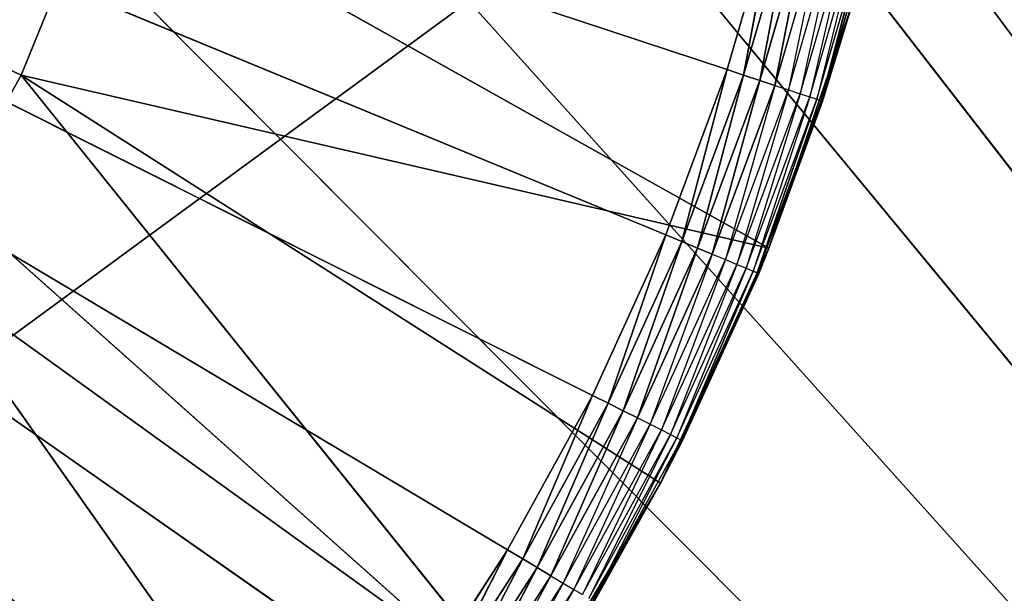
# Model space of a CAD drawing. Extents: x 0 to 6, y 0.1 to 15.2.
# Tile 202 of 256: x 5.345 to 5.541, y 0.821 to 0.935. Entities that reach past the tile are written whole.
import ezdxf

# ---------------------------------------------------------------- set-up
doc = ezdxf.new("R2010")
doc.units = 0
doc.header["$LTSCALE"] = 2.54
doc.layers.get('0').update_dxf_attribs({"color": 13, "linetype": 'CONTINUOUS'})

# ---------------------------------------------------------------- blocks, each defined once
blk = doc.blocks.new('UCHWYT_NA__CI_GACZK__GIUMI')
at = {"color": 0}
for p, q in [((4.53, 0.2755, 4.016), (6.03, 1.3755, 4.016)), ((4.53, 0.2755, 4.016), (6.03, 1.3755, 4.016)), ((5.3495, 1.19179, 1.516), (6.03, 0.2755, 1.516)), ((5.3495, 1.19179, 1.516), (6.03, 0.2755, 1.516)), ((5.3495, 1.19179, 1.616), (6.03, 0.2755, 1.616)), ((5.3495, 1.19179, 1.616), (6.03, 0.2755, 1.616)), ((5.36483, 1.13454, 1.516), (6.03, 0.2755, 1.516)), ((5.36483, 1.13454, 1.516), (6.03, 0.2755, 1.516)), ((6.03, 0.2755, 1.616), (5.36483, 1.13454, 1.616)), ((6.03, 0.2755, 1.616), (5.36483, 1.13454, 1.616)), ((5.03, 1.0755, 1.316), (5.42321, 0.80021, 1.316)), ((5.4591, 0.86039, 1.316), (5.03, 1.0755, 1.316)), ((5.03, 1.0755, 1.316), (5.47366, 0.89229, 1.316)), ((5.4591, 0.86039, 1.316), (5.03, 1.0755, 1.316)), ((5.44225, 0.82964, 1.316), (5.03, 1.0755, 1.316)), ((5.44225, 0.82964, 1.316), (5.03, 1.0755, 1.316)), ((5.03, 1.0755, 1.316), (5.42321, 0.80021, 1.316)), ((5.48585, 0.92516, 1.316), (5.03, 1.0755, 1.316)), ((5.48585, 0.92516, 1.316), (5.03, 1.0755, 1.316)), ((5.03, 1.0755, 1.316), (5.47366, 0.89229, 1.316)), ((5.34554, 0.92405, 1.716), (5.03, 1.0755, 1.716)), ((5.34554, 0.92405, 1.716), (5.03, 1.0755, 1.716)), ((5.37, 1.0755, 1.516), (6.03, 0.2755, 1.516)), ((5.37, 1.0755, 1.516), (6.03, 0.2755, 1.516)), ((5.37, 1.0755, 1.616), (6.03, 0.2755, 1.616)), ((5.37, 1.0755, 1.616), (6.03, 0.2755, 1.616)), ((5.36483, 1.01646, 1.516), (6.03, 0.2755, 1.516)), ((5.36483, 1.01646, 1.516), (6.03, 0.2755, 1.516)), ((5.36483, 1.01646, 1.616), (6.03, 0.2755, 1.616)), ((5.36483, 1.01646, 1.616), (6.03, 0.2755, 1.616)), ((5.36176, 0.96398, 1.516), (5.34554, 0.92405, 1.516)), ((5.36176, 0.96398, 1.716), (5.34554, 0.92405, 1.716)), ((5.34554, 0.92405, 1.716), (5.36176, 0.96398, 1.516)), ((5.34554, 0.92405, 1.716), (5.36176, 0.96398, 1.516)), ((5.36176, 0.96398, 1.516), (5.34554, 0.92405, 1.516)), ((5.36176, 0.96398, 1.716), (5.34554, 0.92405, 1.716)), ((5.49417, 0.88965, 1.516), (5.36176, 0.96398, 1.516)), ((5.49417, 0.88965, 1.516), (5.36176, 0.96398, 1.516)), ((5.3495, 0.95921, 1.516), (6.03, 0.2755, 1.516)), ((5.3495, 0.95921, 1.516), (6.03, 0.2755, 1.516)), ((6.03, 0.2755, 1.616), (5.3495, 0.95921, 1.616)), ((6.03, 0.2755, 1.616), (5.3495, 0.95921, 1.616)), ((5.49561, 0.95884, 1.316), (5.48585, 0.92516, 1.316)), ((5.49561, 0.95884, 1.316), (5.48585, 0.92516, 1.316)), ((5.49561, 0.95884, 1.316), (5.48915, 0.92407, 1.3163)), ((5.49561, 0.95884, 1.316), (5.48915, 0.92407, 1.3163)), ((5.48915, 0.92407, 1.3163), (5.49898, 0.95799, 1.3163)), ((5.48915, 0.92407, 1.3163), (5.49898, 0.95799, 1.3163)), ((5.49898, 0.95799, 1.3163), (5.49235, 0.92302, 1.31721)), ((5.49898, 0.95799, 1.3163), (5.49235, 0.92302, 1.31721)), ((5.49235, 0.92302, 1.31721), (5.50224, 0.95717, 1.31721)), ((5.49235, 0.92302, 1.31721), (5.50224, 0.95717, 1.31721)), ((5.50224, 0.95717, 1.31721), (5.49535, 0.92203, 1.31868)), ((5.50224, 0.95717, 1.31721), (5.49535, 0.92203, 1.31868)), ((5.49535, 0.92203, 1.31868), (5.50531, 0.95641, 1.31868)), ((5.50531, 0.95641, 1.31868), (5.49806, 0.92113, 1.32068)), ((5.49806, 0.92113, 1.32068), (5.50808, 0.95571, 1.32068)), ((5.50808, 0.95571, 1.32068), (5.5004, 0.92036, 1.32314)), ((5.5004, 0.92036, 1.32314), (5.51047, 0.95511, 1.32314)), ((5.51047, 0.95511, 1.32314), (5.5023, 0.91974, 1.326)), ((5.5023, 0.91974, 1.326), (5.51241, 0.95463, 1.326)), ((5.51241, 0.95463, 1.326), (5.5037, 0.91927, 1.32916)), ((5.5037, 0.91927, 1.32916), (5.51384, 0.95427, 1.32916)), ((5.51384, 0.95427, 1.32916), (5.50455, 0.91899, 1.33253)), ((5.51384, 0.95427, 1.32916), (5.50455, 0.91899, 1.33253)), ((5.50455, 0.91899, 1.33253), (5.51471, 0.95405, 1.33253)), ((5.50455, 0.91899, 1.33253), (5.51471, 0.95405, 1.33253)), ((5.51082, 0.93836, 1.516), (5.49417, 0.88965, 1.516)), ((5.51082, 0.93836, 1.516), (5.49417, 0.88965, 1.516)), ((5.51082, 0.93836, 1.336), (5.50455, 0.91899, 1.33253)), ((5.50484, 0.9189, 1.336), (5.51082, 0.93836, 1.516)), ((5.50484, 0.9189, 1.336), (5.51082, 0.93836, 1.516)), ((5.50484, 0.9189, 1.336), (5.51082, 0.93836, 1.336)), ((5.34554, 0.92405, 1.516), (5.32453, 0.88642, 1.516)), ((5.34554, 0.92405, 1.716), (5.32453, 0.88642, 1.716)), ((5.32453, 0.88642, 1.716), (5.34554, 0.92405, 1.516)), ((5.32453, 0.88642, 1.716), (5.34554, 0.92405, 1.516)), ((5.34554, 0.92405, 1.516), (5.32453, 0.88642, 1.516)), ((5.34554, 0.92405, 1.716), (5.32453, 0.88642, 1.716)), ((5.44634, 0.79863, 1.516), (5.34554, 0.92405, 1.516)), ((5.4726, 0.8429, 1.516), (5.34554, 0.92405, 1.516)), ((5.44634, 0.79863, 1.516), (5.34554, 0.92405, 1.516)), ((5.4726, 0.8429, 1.516), (5.34554, 0.92405, 1.516)), ((5.49417, 0.88965, 1.516), (5.34554, 0.92405, 1.516)), ((5.49417, 0.88965, 1.516), (5.34554, 0.92405, 1.516)), ((5.34554, 0.92405, 1.716), (5.34554, 0.92405, 1.516)), ((5.34554, 0.92405, 1.716), (5.34554, 0.92405, 1.516)), ((5.48585, 0.92516, 1.316), (5.47366, 0.89229, 1.316)), ((5.48585, 0.92516, 1.316), (5.47366, 0.89229, 1.316)), ((5.48585, 0.92516, 1.316), (5.47687, 0.89096, 1.3163)), ((5.48585, 0.92516, 1.316), (5.47687, 0.89096, 1.3163)), ((5.47687, 0.89096, 1.3163), (5.48915, 0.92407, 1.3163)), ((5.47687, 0.89096, 1.3163), (5.48915, 0.92407, 1.3163)), ((5.48915, 0.92407, 1.3163), (5.47998, 0.88968, 1.31721)), ((5.48915, 0.92407, 1.3163), (5.47998, 0.88968, 1.31721)), ((5.48585, 0.92516, 1.316), (5.48915, 0.92407, 1.3163)), ((5.48585, 0.92516, 1.316), (5.48915, 0.92407, 1.3163)), ((5.48915, 0.92407, 1.3163), (5.49235, 0.92302, 1.31721)), ((5.48915, 0.92407, 1.3163), (5.49235, 0.92302, 1.31721)), ((5.47998, 0.88968, 1.31721), (5.49235, 0.92302, 1.31721)), ((5.47998, 0.88968, 1.31721), (5.49235, 0.92302, 1.31721)), ((5.49235, 0.92302, 1.31721), (5.4829, 0.88847, 1.31868)), ((5.49235, 0.92302, 1.31721), (5.4829, 0.88847, 1.31868)), ((5.4829, 0.88847, 1.31868), (5.49535, 0.92203, 1.31868)), ((5.49535, 0.92203, 1.31868), (5.48554, 0.88738, 1.32068)), ((5.49235, 0.92302, 1.31721), (5.49535, 0.92203, 1.31868)), ((5.49235, 0.92302, 1.31721), (5.49535, 0.92203, 1.31868)), ((5.49535, 0.92203, 1.31868), (5.49806, 0.92113, 1.32068)), ((5.48554, 0.88738, 1.32068), (5.49806, 0.92113, 1.32068)), ((5.49806, 0.92113, 1.32068), (5.48782, 0.88644, 1.32314)), ((5.48782, 0.88644, 1.32314), (5.5004, 0.92036, 1.32314)), ((5.5004, 0.92036, 1.32314), (5.48967, 0.88568, 1.326)), ((5.49806, 0.92113, 1.32068), (5.5004, 0.92036, 1.32314)), ((5.5004, 0.92036, 1.32314), (5.5023, 0.91974, 1.326)), ((5.48967, 0.88568, 1.326), (5.5023, 0.91974, 1.326)), ((5.5023, 0.91974, 1.326), (5.49103, 0.88511, 1.32916)), ((5.49103, 0.88511, 1.32916), (5.5037, 0.91927, 1.32916)), ((5.5037, 0.91927, 1.32916), (5.49186, 0.88477, 1.33253)), ((5.5037, 0.91927, 1.32916), (5.49186, 0.88477, 1.33253)), ((5.49186, 0.88477, 1.33253), (5.50455, 0.91899, 1.33253)), ((5.49186, 0.88477, 1.33253), (5.50455, 0.91899, 1.33253)), ((5.50484, 0.9189, 1.336), (5.49186, 0.88477, 1.33253)), ((5.49417, 0.88965, 1.336), (5.50484, 0.9189, 1.336)), ((5.50484, 0.9189, 1.336), (5.49417, 0.88965, 1.516)), ((5.50484, 0.9189, 1.336), (5.49417, 0.88965, 1.516)), ((5.5023, 0.91974, 1.326), (5.5037, 0.91927, 1.32916)), ((5.5037, 0.91927, 1.32916), (5.50455, 0.91899, 1.33253)), ((5.5037, 0.91927, 1.32916), (5.50455, 0.91899, 1.33253)), ((5.50484, 0.9189, 1.336), (5.50455, 0.91899, 1.33253)), ((5.32445, 0.9055, 1.516), (6.03, 0.2755, 1.516)), ((5.32445, 0.9055, 1.516), (6.03, 0.2755, 1.516)), ((5.32445, 0.9055, 1.616), (6.03, 0.2755, 1.616)), ((5.32445, 0.9055, 1.616), (6.03, 0.2755, 1.616)), ((5.47366, 0.89229, 1.316), (5.4591, 0.86039, 1.316)), ((5.47366, 0.89229, 1.316), (5.4591, 0.86039, 1.316)), ((5.47366, 0.89229, 1.316), (5.46221, 0.85883, 1.3163)), ((5.47366, 0.89229, 1.316), (5.46221, 0.85883, 1.3163)), ((5.46221, 0.85883, 1.3163), (5.47687, 0.89096, 1.3163)), ((5.46221, 0.85883, 1.3163), (5.47687, 0.89096, 1.3163)), ((5.47687, 0.89096, 1.3163), (5.46522, 0.85733, 1.31721)), ((5.47687, 0.89096, 1.3163), (5.46522, 0.85733, 1.31721)), ((5.47366, 0.89229, 1.316), (5.47687, 0.89096, 1.3163)), ((5.47366, 0.89229, 1.316), (5.47687, 0.89096, 1.3163)), ((5.47687, 0.89096, 1.3163), (5.47998, 0.88968, 1.31721)), ((5.47687, 0.89096, 1.3163), (5.47998, 0.88968, 1.31721)), ((5.46522, 0.85733, 1.31721), (5.47998, 0.88968, 1.31721)), ((5.46522, 0.85733, 1.31721), (5.47998, 0.88968, 1.31721)), ((5.47998, 0.88968, 1.31721), (5.46804, 0.85591, 1.31868)), ((5.47998, 0.88968, 1.31721), (5.46804, 0.85591, 1.31868)), ((5.49417, 0.88965, 1.516), (5.4726, 0.8429, 1.516)), ((5.49417, 0.88965, 1.516), (5.4726, 0.8429, 1.516)), ((5.47998, 0.88968, 1.31721), (5.4829, 0.88847, 1.31868)), ((5.47998, 0.88968, 1.31721), (5.4829, 0.88847, 1.31868)), ((5.49417, 0.88965, 1.336), (5.49186, 0.88477, 1.33253)), ((5.49214, 0.88465, 1.336), (5.49417, 0.88965, 1.516)), ((5.49214, 0.88465, 1.336), (5.49417, 0.88965, 1.336)), ((5.49214, 0.88465, 1.336), (5.49417, 0.88965, 1.516)), ((5.49417, 0.88965, 1.336), (5.49417, 0.88965, 1.516)), ((5.49417, 0.88965, 1.336), (5.49417, 0.88965, 1.516)), ((5.46804, 0.85591, 1.31868), (5.4829, 0.88847, 1.31868)), ((5.4829, 0.88847, 1.31868), (5.47059, 0.85463, 1.32068)), ((5.47059, 0.85463, 1.32068), (5.48554, 0.88738, 1.32068)), ((5.48554, 0.88738, 1.32068), (5.4728, 0.85353, 1.32314)), ((5.4829, 0.88847, 1.31868), (5.48554, 0.88738, 1.32068)), ((5.48554, 0.88738, 1.32068), (5.48782, 0.88644, 1.32314)), ((5.41567, 0.75729, 1.516), (5.32453, 0.88642, 1.516)), ((5.41567, 0.75729, 1.516), (5.32453, 0.88642, 1.516)), ((5.44634, 0.79863, 1.516), (5.32453, 0.88642, 1.516)), ((5.44634, 0.79863, 1.516), (5.32453, 0.88642, 1.516)), ((5.49214, 0.88465, 1.336), (5.4726, 0.8429, 1.516)), ((5.49214, 0.88465, 1.336), (5.4726, 0.8429, 1.516)), ((5.4728, 0.85353, 1.32314), (5.48782, 0.88644, 1.32314)), ((5.48782, 0.88644, 1.32314), (5.47459, 0.85263, 1.326)), ((5.47459, 0.85263, 1.326), (5.48967, 0.88568, 1.326)), ((5.48967, 0.88568, 1.326), (5.4759, 0.85197, 1.32916)), ((5.4759, 0.85197, 1.32916), (5.49103, 0.88511, 1.32916)), ((5.49103, 0.88511, 1.32916), (5.47671, 0.85156, 1.33253)), ((5.47671, 0.85156, 1.33253), (5.49186, 0.88477, 1.33253)), ((5.47671, 0.85156, 1.33253), (5.49186, 0.88477, 1.33253)), ((5.47698, 0.85143, 1.336), (5.49186, 0.88477, 1.33253)), ((5.47698, 0.85143, 1.336), (5.49186, 0.88477, 1.33253)), ((5.47698, 0.85143, 1.336), (5.49214, 0.88465, 1.336)), ((5.47698, 0.85143, 1.336), (5.49214, 0.88465, 1.336)), ((5.48782, 0.88644, 1.32314), (5.48967, 0.88568, 1.326)), ((5.48967, 0.88568, 1.326), (5.49103, 0.88511, 1.32916)), ((5.49103, 0.88511, 1.32916), (5.49186, 0.88477, 1.33253)), ((5.49103, 0.88511, 1.32916), (5.49186, 0.88477, 1.33253)), ((5.49214, 0.88465, 1.336), (5.49186, 0.88477, 1.33253)), ((5.4591, 0.86039, 1.316), (5.44225, 0.82964, 1.316)), ((5.4591, 0.86039, 1.316), (5.44225, 0.82964, 1.316)), ((5.4591, 0.86039, 1.316), (5.44524, 0.82786, 1.3163)), ((5.4591, 0.86039, 1.316), (5.44524, 0.82786, 1.3163)), ((5.4591, 0.86039, 1.316), (5.46221, 0.85883, 1.3163)), ((5.4591, 0.86039, 1.316), (5.46221, 0.85883, 1.3163)), ((5.44524, 0.82786, 1.3163), (5.46221, 0.85883, 1.3163)), ((5.44524, 0.82786, 1.3163), (5.46221, 0.85883, 1.3163)), ((5.46221, 0.85883, 1.3163), (5.44813, 0.82614, 1.31721)), ((5.46221, 0.85883, 1.3163), (5.44813, 0.82614, 1.31721)), ((5.44813, 0.82614, 1.31721), (5.46522, 0.85733, 1.31721)), ((5.44813, 0.82614, 1.31721), (5.46522, 0.85733, 1.31721)), ((5.46522, 0.85733, 1.31721), (5.45084, 0.82452, 1.31868)), ((5.46522, 0.85733, 1.31721), (5.45084, 0.82452, 1.31868)), ((5.46221, 0.85883, 1.3163), (5.46522, 0.85733, 1.31721)), ((5.46221, 0.85883, 1.3163), (5.46522, 0.85733, 1.31721)), ((5.46522, 0.85733, 1.31721), (5.46804, 0.85591, 1.31868)), ((5.46522, 0.85733, 1.31721), (5.46804, 0.85591, 1.31868)), ((5.45084, 0.82452, 1.31868), (5.46804, 0.85591, 1.31868)), ((5.46804, 0.85591, 1.31868), (5.4533, 0.82306, 1.32068)), ((5.46804, 0.85591, 1.31868), (5.47059, 0.85463, 1.32068)), ((5.4533, 0.82306, 1.32068), (5.47059, 0.85463, 1.32068)), ((5.47059, 0.85463, 1.32068), (5.45541, 0.8218, 1.32314)), ((5.45541, 0.8218, 1.32314), (5.4728, 0.85353, 1.32314)), ((5.4728, 0.85353, 1.32314), (5.45713, 0.82077, 1.326)), ((5.47059, 0.85463, 1.32068), (5.4728, 0.85353, 1.32314)), ((5.4728, 0.85353, 1.32314), (5.47459, 0.85263, 1.326)), ((5.45713, 0.82077, 1.326), (5.47459, 0.85263, 1.326)), ((5.47459, 0.85263, 1.326), (5.4584, 0.82002, 1.32916)), ((5.4584, 0.82002, 1.32916), (5.4759, 0.85197, 1.32916)), ((5.4759, 0.85197, 1.32916), (5.45917, 0.81955, 1.33253)), ((5.45917, 0.81955, 1.33253), (5.47671, 0.85156, 1.33253)), ((5.4726, 0.8429, 1.336), (5.47671, 0.85156, 1.33253)), ((5.4726, 0.8429, 1.336), (5.47698, 0.85143, 1.336)), ((5.47698, 0.85143, 1.336), (5.4726, 0.8429, 1.516)), ((5.47698, 0.85143, 1.336), (5.4726, 0.8429, 1.516)), ((5.47459, 0.85263, 1.326), (5.4759, 0.85197, 1.32916)), ((5.4759, 0.85197, 1.32916), (5.47671, 0.85156, 1.33253)), ((5.47698, 0.85143, 1.336), (5.47671, 0.85156, 1.33253)), ((5.4726, 0.8429, 1.516), (5.44634, 0.79863, 1.516)), ((5.4726, 0.8429, 1.516), (5.44634, 0.79863, 1.516)), ((5.4726, 0.8429, 1.336), (5.45917, 0.81955, 1.33253)), ((5.4726, 0.8429, 1.516), (5.45943, 0.8194, 1.336)), ((5.45943, 0.8194, 1.336), (5.4726, 0.8429, 1.336)), ((5.4726, 0.8429, 1.516), (5.45943, 0.8194, 1.336)), ((5.4726, 0.8429, 1.336), (5.4726, 0.8429, 1.516)), ((5.4726, 0.8429, 1.336), (5.4726, 0.8429, 1.516)), ((5.44225, 0.82964, 1.316), (5.42321, 0.80021, 1.316)), ((5.44225, 0.82964, 1.316), (5.42321, 0.80021, 1.316)), ((5.44225, 0.82964, 1.316), (5.42605, 0.79821, 1.3163)), ((5.44225, 0.82964, 1.316), (5.42605, 0.79821, 1.3163)), ((5.42605, 0.79821, 1.3163), (5.44524, 0.82786, 1.3163)), ((5.42605, 0.79821, 1.3163), (5.44524, 0.82786, 1.3163)), ((5.44524, 0.82786, 1.3163), (5.42881, 0.79628, 1.31721)), ((5.44524, 0.82786, 1.3163), (5.42881, 0.79628, 1.31721)), ((5.44225, 0.82964, 1.316), (5.44524, 0.82786, 1.3163)), ((5.44225, 0.82964, 1.316), (5.44524, 0.82786, 1.3163)), ((5.44524, 0.82786, 1.3163), (5.44813, 0.82614, 1.31721)), ((5.44524, 0.82786, 1.3163), (5.44813, 0.82614, 1.31721)), ((5.42881, 0.79628, 1.31721), (5.44813, 0.82614, 1.31721)), ((5.42881, 0.79628, 1.31721), (5.44813, 0.82614, 1.31721)), ((5.44813, 0.82614, 1.31721), (5.4314, 0.79447, 1.31868)), ((5.44813, 0.82614, 1.31721), (5.4314, 0.79447, 1.31868)), ((5.44813, 0.82614, 1.31721), (5.45084, 0.82452, 1.31868)), ((5.44813, 0.82614, 1.31721), (5.45084, 0.82452, 1.31868)), ((5.4314, 0.79447, 1.31868), (5.45084, 0.82452, 1.31868)), ((5.45084, 0.82452, 1.31868), (5.43374, 0.79283, 1.32068)), ((5.45084, 0.82452, 1.31868), (5.4533, 0.82306, 1.32068)), ((5.43374, 0.79283, 1.32068), (5.4533, 0.82306, 1.32068)), ((5.4533, 0.82306, 1.32068), (5.43576, 0.79142, 1.32314)), ((5.4533, 0.82306, 1.32068), (5.45541, 0.8218, 1.32314)), ((5.43576, 0.79142, 1.32314), (5.45541, 0.8218, 1.32314)), ((5.45541, 0.8218, 1.32314), (5.4374, 0.79027, 1.326)), ((5.45541, 0.8218, 1.32314), (5.45713, 0.82077, 1.326))]:
    blk.add_line(p, q, dxfattribs=at)
mesh = blk.add_polyface(dxfattribs=at)
corners = [(6.03, 14.8755, 1.616), (5.32445, 1.2455, 1.616), (6.03, 0.2755, 1.616)]
mesh.append_faces([[corners[k] for k in face] for face in [(0, 1, 2)]], dxfattribs={"color": 0})
mesh = blk.add_polyface(dxfattribs=at)
corners = [(6.03, 0.2755, 1.516), (5.3495, 1.19179, 1.516), (6.03, 14.8755, 1.516)]
mesh.append_faces([[corners[k] for k in face] for face in [(0, 1, 2)]], dxfattribs={"color": 0})
mesh = blk.add_polyface(dxfattribs=at)
corners = [(6.03, 0.2755, 4.116), (4.53, 1.3755, 4.116), (4.53, 0.2755, 4.116)]
mesh.append_faces([[corners[k] for k in face] for face in [(0, 1, 2)]], dxfattribs={"color": 0})
mesh = blk.add_polyface(dxfattribs=at)
corners = [(6.03, 1.3755, 4.116), (4.53, 1.3755, 4.116), (6.03, 0.2755, 4.116)]
mesh.append_faces([[corners[k] for k in face] for face in [(0, 1, 2)]], dxfattribs={"color": 0})
mesh = blk.add_polyface(dxfattribs=at)
corners = [(6.03, 0.2755, 4.016), (4.53, 0.2755, 4.016), (6.03, 1.3755, 4.016)]
mesh.append_faces([[corners[k] for k in face] for face in [(0, 1, 2)]], dxfattribs={"color": 0})
mesh = blk.add_polyface(dxfattribs=at)
corners = [(6.03, 1.3755, 4.016), (4.53, 0.2755, 4.016), (4.53, 1.3755, 4.016)]
mesh.append_faces([[corners[k] for k in face] for face in [(0, 1, 2)]], dxfattribs={"color": 0})
mesh = blk.add_polyface(dxfattribs=at)
corners = [(6.03, 0.2755, 1.616), (5.32445, 1.2455, 1.616), (5.3495, 1.19179, 1.616)]
mesh.append_faces([[corners[k] for k in face] for face in [(0, 1, 2)]], dxfattribs={"color": 0})
mesh = blk.add_polyface(dxfattribs=at)
corners = [(6.03, 0.2755, 1.516), (5.36483, 1.13454, 1.516), (5.3495, 1.19179, 1.516)]
mesh.append_faces([[corners[k] for k in face] for face in [(0, 1, 2)]], dxfattribs={"color": 0})
mesh = blk.add_polyface(dxfattribs=at)
corners = [(6.03, 0.2755, 1.616), (5.3495, 1.19179, 1.616), (5.36483, 1.13454, 1.616)]
mesh.append_faces([[corners[k] for k in face] for face in [(0, 1, 2)]], dxfattribs={"color": 0})
mesh = blk.add_polyface(dxfattribs=at)
corners = [(6.03, 0.2755, 1.516), (5.37, 1.0755, 1.516), (5.36483, 1.13454, 1.516)]
mesh.append_faces([[corners[k] for k in face] for face in [(0, 1, 2)]], dxfattribs={"color": 0})
mesh = blk.add_polyface(dxfattribs=at)
corners = [(6.03, 0.2755, 1.616), (5.36483, 1.13454, 1.616), (5.37, 1.0755, 1.616)]
mesh.append_faces([[corners[k] for k in face] for face in [(0, 1, 2)]], dxfattribs={"color": 0})
mesh = blk.add_polyface(dxfattribs=at)
corners = [(5.35394, 0.7213, 1.316), (5.32722, 0.69859, 1.316), (5.03, 1.0755, 1.316)]
mesh.append_faces([[corners[k] for k in face] for face in [(0, 1, 2)]], dxfattribs={"color": 0})
mesh = blk.add_polyface(dxfattribs=at)
corners = [(5.42321, 0.80021, 1.316), (5.40206, 0.77224, 1.316), (5.03, 1.0755, 1.316)]
mesh.append_faces([[corners[k] for k in face] for face in [(0, 1, 2)]], dxfattribs={"color": 0})
mesh = blk.add_polyface(dxfattribs=at)
corners = [(5.40206, 0.77224, 1.316), (5.37893, 0.74589, 1.316), (5.03, 1.0755, 1.316)]
mesh.append_faces([[corners[k] for k in face] for face in [(0, 1, 2)]], dxfattribs={"color": 0})
mesh = blk.add_polyface(dxfattribs=at)
corners = [(5.37893, 0.74589, 1.316), (5.35394, 0.7213, 1.316), (5.03, 1.0755, 1.316)]
mesh.append_faces([[corners[k] for k in face] for face in [(0, 1, 2)]], dxfattribs={"color": 0})
mesh = blk.add_polyface(dxfattribs=at)
corners = [(5.47366, 0.89229, 1.316), (5.4591, 0.86039, 1.316), (5.03, 1.0755, 1.316)]
mesh.append_faces([[corners[k] for k in face] for face in [(0, 1, 2)]], dxfattribs={"color": 0})
mesh = blk.add_polyface(dxfattribs=at)
corners = [(5.4591, 0.86039, 1.316), (5.44225, 0.82964, 1.316), (5.03, 1.0755, 1.316)]
mesh.append_faces([[corners[k] for k in face] for face in [(0, 1, 2)]], dxfattribs={"color": 0})
mesh = blk.add_polyface(dxfattribs=at)
corners = [(5.44225, 0.82964, 1.316), (5.42321, 0.80021, 1.316), (5.03, 1.0755, 1.316)]
mesh.append_faces([[corners[k] for k in face] for face in [(0, 1, 2)]], dxfattribs={"color": 0})
mesh = blk.add_polyface(dxfattribs=at)
corners = [(5.49561, 0.95884, 1.316), (5.48585, 0.92516, 1.316), (5.03, 1.0755, 1.316)]
mesh.append_faces([[corners[k] for k in face] for face in [(0, 1, 2)]], dxfattribs={"color": 0})
mesh = blk.add_polyface(dxfattribs=at)
corners = [(5.48585, 0.92516, 1.316), (5.47366, 0.89229, 1.316), (5.03, 1.0755, 1.316)]
mesh.append_faces([[corners[k] for k in face] for face in [(0, 1, 2)]], dxfattribs={"color": 0})
mesh = blk.add_polyface(dxfattribs=at)
corners = [(5.34554, 0.92405, 1.716), (5.03, 1.0755, 1.716), (5.32453, 0.88642, 1.716)]
mesh.append_faces([[corners[k] for k in face] for face in [(0, 1, 2)]], dxfattribs={"color": 0})
mesh = blk.add_polyface(dxfattribs=at)
corners = [(5.36176, 0.96398, 1.716), (5.03, 1.0755, 1.716), (5.34554, 0.92405, 1.716)]
mesh.append_faces([[corners[k] for k in face] for face in [(0, 1, 2)]], dxfattribs={"color": 0})
mesh = blk.add_polyface(dxfattribs=at)
corners = [(6.03, 0.2755, 1.516), (5.36483, 1.01646, 1.516), (5.37, 1.0755, 1.516)]
mesh.append_faces([[corners[k] for k in face] for face in [(0, 1, 2)]], dxfattribs={"color": 0})
mesh = blk.add_polyface(dxfattribs=at)
corners = [(6.03, 0.2755, 1.616), (5.37, 1.0755, 1.616), (5.36483, 1.01646, 1.616)]
mesh.append_faces([[corners[k] for k in face] for face in [(0, 1, 2)]], dxfattribs={"color": 0})
mesh = blk.add_polyface(dxfattribs=at)
corners = [(6.03, 0.2755, 1.616), (1.36483, 1.01646, 1.616), (1.3495, 0.95921, 1.616)]
mesh.append_faces([[corners[k] for k in face] for face in [(0, 1, 2)]], dxfattribs={"color": 0})
mesh = blk.add_polyface(dxfattribs=at)
corners = [(6.03, 0.2755, 1.616), (4.97096, 0.74067, 1.616), (1.36483, 1.01646, 1.616)]
mesh.append_faces([[corners[k] for k in face] for face in [(0, 1, 2)]], dxfattribs={"color": 0})
mesh = blk.add_polyface(dxfattribs=at)
corners = [(6.03, 0.2755, 1.516), (5.3495, 0.95921, 1.516), (5.36483, 1.01646, 1.516)]
mesh.append_faces([[corners[k] for k in face] for face in [(0, 1, 2)]], dxfattribs={"color": 0})
mesh = blk.add_polyface(dxfattribs=at)
corners = [(6.03, 0.2755, 1.616), (5.36483, 1.01646, 1.616), (5.3495, 0.95921, 1.616)]
mesh.append_faces([[corners[k] for k in face] for face in [(0, 1, 2)]], dxfattribs={"color": 0})
mesh = blk.add_polyface(dxfattribs=at)
corners = [(5.49417, 0.88965, 1.516), (5.36176, 0.96398, 1.516), (5.34554, 0.92405, 1.516)]
mesh.append_faces([[corners[k] for k in face] for face in [(0, 1, 2)]], dxfattribs={"color": 0})
mesh = blk.add_polyface(dxfattribs=at)
corners = [(5.36176, 0.96398, 1.716), (5.34554, 0.92405, 1.716), (5.36176, 0.96398, 1.516)]
mesh.append_faces([[corners[k] for k in face] for face in [(0, 1, 2)]], dxfattribs={"color": 0})
mesh = blk.add_polyface(dxfattribs=at)
corners = [(5.36176, 0.96398, 1.516), (5.34554, 0.92405, 1.716), (5.34554, 0.92405, 1.516)]
mesh.append_faces([[corners[k] for k in face] for face in [(0, 1, 2)]], dxfattribs={"color": 0})
mesh = blk.add_polyface(dxfattribs=at)
corners = [(5.51082, 0.93836, 1.516), (5.36176, 0.96398, 1.516), (5.49417, 0.88965, 1.516)]
mesh.append_faces([[corners[k] for k in face] for face in [(0, 1, 2)]], dxfattribs={"color": 0})
mesh = blk.add_polyface(dxfattribs=at)
corners = [(6.03, 0.2755, 1.616), (1.3495, 0.95921, 1.616), (1.32445, 0.9055, 1.616)]
mesh.append_faces([[corners[k] for k in face] for face in [(0, 1, 2)]], dxfattribs={"color": 0})
mesh = blk.add_polyface(dxfattribs=at)
corners = [(6.03, 0.2755, 1.516), (5.32445, 0.9055, 1.516), (5.3495, 0.95921, 1.516)]
mesh.append_faces([[corners[k] for k in face] for face in [(0, 1, 2)]], dxfattribs={"color": 0})
mesh = blk.add_polyface(dxfattribs=at)
corners = [(6.03, 0.2755, 1.616), (5.3495, 0.95921, 1.616), (5.32445, 0.9055, 1.616)]
mesh.append_faces([[corners[k] for k in face] for face in [(0, 1, 2)]], dxfattribs={"color": 0})
mesh = blk.add_polyface(dxfattribs=at)
corners = [(5.3495, 0.95921, 1.516), (5.32445, 0.9055, 1.616), (5.3495, 0.95921, 1.616)]
mesh.append_faces([[corners[k] for k in face] for face in [(0, 1, 2)]], dxfattribs={"color": 0})
mesh = blk.add_polyface(dxfattribs=at)
corners = [(5.3495, 0.95921, 1.516), (5.32445, 0.9055, 1.516), (5.32445, 0.9055, 1.616)]
mesh.append_faces([[corners[k] for k in face] for face in [(0, 1, 2)]], dxfattribs={"color": 0})
mesh = blk.add_polyface(dxfattribs=at)
corners = [(5.49561, 0.95884, 1.316), (5.48915, 0.92407, 1.3163), (5.48585, 0.92516, 1.316)]
mesh.append_faces([[corners[k] for k in face] for face in [(0, 1, 2)]], dxfattribs={"color": 0})
mesh = blk.add_polyface(dxfattribs=at)
corners = [(5.49898, 0.95799, 1.3163), (5.48915, 0.92407, 1.3163), (5.49561, 0.95884, 1.316)]
mesh.append_faces([[corners[k] for k in face] for face in [(0, 1, 2)]], dxfattribs={"color": 0})
mesh = blk.add_polyface(dxfattribs=at)
corners = [(5.49898, 0.95799, 1.3163), (5.49235, 0.92302, 1.31721), (5.48915, 0.92407, 1.3163)]
mesh.append_faces([[corners[k] for k in face] for face in [(0, 1, 2)]], dxfattribs={"color": 0})
mesh = blk.add_polyface(dxfattribs=at)
corners = [(5.50224, 0.95717, 1.31721), (5.49235, 0.92302, 1.31721), (5.49898, 0.95799, 1.3163)]
mesh.append_faces([[corners[k] for k in face] for face in [(0, 1, 2)]], dxfattribs={"color": 0})
mesh = blk.add_polyface(dxfattribs=at)
corners = [(5.50224, 0.95717, 1.31721), (5.49535, 0.92203, 1.31868), (5.49235, 0.92302, 1.31721)]
mesh.append_faces([[corners[k] for k in face] for face in [(0, 1, 2)]], dxfattribs={"color": 0})
mesh = blk.add_polyface(dxfattribs=at)
corners = [(5.50531, 0.95641, 1.31868), (5.49535, 0.92203, 1.31868), (5.50224, 0.95717, 1.31721)]
mesh.append_faces([[corners[k] for k in face] for face in [(0, 1, 2)]], dxfattribs={"color": 0})
mesh = blk.add_polyface(dxfattribs=at)
corners = [(5.51384, 0.95427, 1.32916), (5.50455, 0.91899, 1.33253), (5.5037, 0.91927, 1.32916)]
mesh.append_faces([[corners[k] for k in face] for face in [(0, 1, 2)]], dxfattribs={"color": 0})
mesh = blk.add_polyface(dxfattribs=at)
corners = [(5.51384, 0.95427, 1.32916), (5.51471, 0.95405, 1.33253), (5.50455, 0.91899, 1.33253)]
mesh.append_faces([[corners[k] for k in face] for face in [(0, 1, 2)]], dxfattribs={"color": 0})
mesh = blk.add_polyface(dxfattribs=at)
corners = [(5.51471, 0.95405, 1.33253), (5.51082, 0.93836, 1.336), (5.50455, 0.91899, 1.33253)]
mesh.append_faces([[corners[k] for k in face] for face in [(0, 1, 2)]], dxfattribs={"color": 0})
mesh = blk.add_polyface(dxfattribs=at)
corners = [(5.51082, 0.93836, 1.516), (5.49417, 0.88965, 1.516), (5.50484, 0.9189, 1.336)]
mesh.append_faces([[corners[k] for k in face] for face in [(0, 1, 2)]], dxfattribs={"color": 0})
mesh = blk.add_polyface(dxfattribs=at)
corners = [(5.51082, 0.93836, 1.516), (5.50484, 0.9189, 1.336), (5.51082, 0.93836, 1.336)]
mesh.append_faces([[corners[k] for k in face] for face in [(0, 1, 2)]], dxfattribs={"color": 0})
mesh = blk.add_polyface(dxfattribs=at)
corners = [(5.44634, 0.79863, 1.516), (5.34554, 0.92405, 1.516), (5.32453, 0.88642, 1.516)]
mesh.append_faces([[corners[k] for k in face] for face in [(0, 1, 2)]], dxfattribs={"color": 0})
mesh = blk.add_polyface(dxfattribs=at)
corners = [(5.34554, 0.92405, 1.716), (5.32453, 0.88642, 1.716), (5.34554, 0.92405, 1.516)]
mesh.append_faces([[corners[k] for k in face] for face in [(0, 1, 2)]], dxfattribs={"color": 0})
mesh = blk.add_polyface(dxfattribs=at)
corners = [(5.34554, 0.92405, 1.516), (5.32453, 0.88642, 1.716), (5.32453, 0.88642, 1.516)]
mesh.append_faces([[corners[k] for k in face] for face in [(0, 1, 2)]], dxfattribs={"color": 0})
mesh = blk.add_polyface(dxfattribs=at)
corners = [(5.4726, 0.8429, 1.516), (5.34554, 0.92405, 1.516), (5.44634, 0.79863, 1.516)]
mesh.append_faces([[corners[k] for k in face] for face in [(0, 1, 2)]], dxfattribs={"color": 0})
mesh = blk.add_polyface(dxfattribs=at)
corners = [(5.49417, 0.88965, 1.516), (5.34554, 0.92405, 1.516), (5.4726, 0.8429, 1.516)]
mesh.append_faces([[corners[k] for k in face] for face in [(0, 1, 2)]], dxfattribs={"color": 0})
mesh = blk.add_polyface(dxfattribs=at)
corners = [(5.48585, 0.92516, 1.316), (5.47687, 0.89096, 1.3163), (5.47366, 0.89229, 1.316)]
mesh.append_faces([[corners[k] for k in face] for face in [(0, 1, 2)]], dxfattribs={"color": 0})
mesh = blk.add_polyface(dxfattribs=at)
corners = [(5.48915, 0.92407, 1.3163), (5.47687, 0.89096, 1.3163), (5.48585, 0.92516, 1.316)]
mesh.append_faces([[corners[k] for k in face] for face in [(0, 1, 2)]], dxfattribs={"color": 0})
mesh = blk.add_polyface(dxfattribs=at)
corners = [(5.48915, 0.92407, 1.3163), (5.47998, 0.88968, 1.31721), (5.47687, 0.89096, 1.3163)]
mesh.append_faces([[corners[k] for k in face] for face in [(0, 1, 2)]], dxfattribs={"color": 0})
mesh = blk.add_polyface(dxfattribs=at)
corners = [(5.49235, 0.92302, 1.31721), (5.47998, 0.88968, 1.31721), (5.48915, 0.92407, 1.3163)]
mesh.append_faces([[corners[k] for k in face] for face in [(0, 1, 2)]], dxfattribs={"color": 0})
mesh = blk.add_polyface(dxfattribs=at)
corners = [(5.49235, 0.92302, 1.31721), (5.4829, 0.88847, 1.31868), (5.47998, 0.88968, 1.31721)]
mesh.append_faces([[corners[k] for k in face] for face in [(0, 1, 2)]], dxfattribs={"color": 0})
mesh = blk.add_polyface(dxfattribs=at)
corners = [(5.49535, 0.92203, 1.31868), (5.4829, 0.88847, 1.31868), (5.49235, 0.92302, 1.31721)]
mesh.append_faces([[corners[k] for k in face] for face in [(0, 1, 2)]], dxfattribs={"color": 0})
mesh = blk.add_polyface(dxfattribs=at)
corners = [(5.5037, 0.91927, 1.32916), (5.49186, 0.88477, 1.33253), (5.49103, 0.88511, 1.32916)]
mesh.append_faces([[corners[k] for k in face] for face in [(0, 1, 2)]], dxfattribs={"color": 0})
mesh = blk.add_polyface(dxfattribs=at)
corners = [(5.5037, 0.91927, 1.32916), (5.50455, 0.91899, 1.33253), (5.49186, 0.88477, 1.33253)]
mesh.append_faces([[corners[k] for k in face] for face in [(0, 1, 2)]], dxfattribs={"color": 0})
mesh = blk.add_polyface(dxfattribs=at)
corners = [(5.50455, 0.91899, 1.33253), (5.50484, 0.9189, 1.336), (5.49186, 0.88477, 1.33253)]
mesh.append_faces([[corners[k] for k in face] for face in [(0, 1, 2)]], dxfattribs={"color": 0})
mesh = blk.add_polyface(dxfattribs=at)
corners = [(5.50484, 0.9189, 1.336), (5.49417, 0.88965, 1.516), (5.49417, 0.88965, 1.336)]
mesh.append_faces([[corners[k] for k in face] for face in [(0, 1, 2)]], dxfattribs={"color": 0})
mesh = blk.add_polyface(dxfattribs=at)
corners = [(6.03, 0.2755, 1.616), (1.32445, 0.9055, 1.616), (1.29045, 0.85695, 1.616)]
mesh.append_faces([[corners[k] for k in face] for face in [(0, 1, 2)]], dxfattribs={"color": 0})
mesh = blk.add_polyface(dxfattribs=at)
corners = [(6.03, 0.2755, 1.516), (5.29045, 0.85695, 1.516), (5.32445, 0.9055, 1.516)]
mesh.append_faces([[corners[k] for k in face] for face in [(0, 1, 2)]], dxfattribs={"color": 0})
mesh = blk.add_polyface(dxfattribs=at)
corners = [(6.03, 0.2755, 1.616), (5.32445, 0.9055, 1.616), (5.29045, 0.85695, 1.616)]
mesh.append_faces([[corners[k] for k in face] for face in [(0, 1, 2)]], dxfattribs={"color": 0})
mesh = blk.add_polyface(dxfattribs=at)
corners = [(5.47366, 0.89229, 1.316), (5.46221, 0.85883, 1.3163), (5.4591, 0.86039, 1.316)]
mesh.append_faces([[corners[k] for k in face] for face in [(0, 1, 2)]], dxfattribs={"color": 0})
mesh = blk.add_polyface(dxfattribs=at)
corners = [(5.47687, 0.89096, 1.3163), (5.46221, 0.85883, 1.3163), (5.47366, 0.89229, 1.316)]
mesh.append_faces([[corners[k] for k in face] for face in [(0, 1, 2)]], dxfattribs={"color": 0})
mesh = blk.add_polyface(dxfattribs=at)
corners = [(5.47687, 0.89096, 1.3163), (5.46522, 0.85733, 1.31721), (5.46221, 0.85883, 1.3163)]
mesh.append_faces([[corners[k] for k in face] for face in [(0, 1, 2)]], dxfattribs={"color": 0})
mesh = blk.add_polyface(dxfattribs=at)
corners = [(5.47998, 0.88968, 1.31721), (5.46522, 0.85733, 1.31721), (5.47687, 0.89096, 1.3163)]
mesh.append_faces([[corners[k] for k in face] for face in [(0, 1, 2)]], dxfattribs={"color": 0})
mesh = blk.add_polyface(dxfattribs=at)
corners = [(5.47998, 0.88968, 1.31721), (5.46804, 0.85591, 1.31868), (5.46522, 0.85733, 1.31721)]
mesh.append_faces([[corners[k] for k in face] for face in [(0, 1, 2)]], dxfattribs={"color": 0})
mesh = blk.add_polyface(dxfattribs=at)
corners = [(5.4829, 0.88847, 1.31868), (5.46804, 0.85591, 1.31868), (5.47998, 0.88968, 1.31721)]
mesh.append_faces([[corners[k] for k in face] for face in [(0, 1, 2)]], dxfattribs={"color": 0})
mesh = blk.add_polyface(dxfattribs=at)
corners = [(5.49417, 0.88965, 1.516), (5.4726, 0.8429, 1.516), (5.49214, 0.88465, 1.336)]
mesh.append_faces([[corners[k] for k in face] for face in [(0, 1, 2)]], dxfattribs={"color": 0})
mesh = blk.add_polyface(dxfattribs=at)
corners = [(5.49417, 0.88965, 1.516), (5.49214, 0.88465, 1.336), (5.49417, 0.88965, 1.336)]
mesh.append_faces([[corners[k] for k in face] for face in [(0, 1, 2)]], dxfattribs={"color": 0})
mesh = blk.add_polyface(dxfattribs=at)
corners = [(5.41567, 0.75729, 1.516), (5.32453, 0.88642, 1.516), (5.29907, 0.85166, 1.516)]
mesh.append_faces([[corners[k] for k in face] for face in [(0, 1, 2)]], dxfattribs={"color": 0})
mesh = blk.add_polyface(dxfattribs=at)
corners = [(5.44634, 0.79863, 1.516), (5.32453, 0.88642, 1.516), (5.41567, 0.75729, 1.516)]
mesh.append_faces([[corners[k] for k in face] for face in [(0, 1, 2)]], dxfattribs={"color": 0})
mesh = blk.add_polyface(dxfattribs=at)
corners = [(5.49214, 0.88465, 1.336), (5.4726, 0.8429, 1.516), (5.47698, 0.85143, 1.336)]
mesh.append_faces([[corners[k] for k in face] for face in [(0, 1, 2)]], dxfattribs={"color": 0})
mesh = blk.add_polyface(dxfattribs=at)
corners = [(5.49103, 0.88511, 1.32916), (5.49186, 0.88477, 1.33253), (5.47671, 0.85156, 1.33253)]
mesh.append_faces([[corners[k] for k in face] for face in [(0, 1, 2)]], dxfattribs={"color": 0})
mesh = blk.add_polyface(dxfattribs=at)
corners = [(5.49186, 0.88477, 1.33253), (5.47698, 0.85143, 1.336), (5.47671, 0.85156, 1.33253)]
mesh.append_faces([[corners[k] for k in face] for face in [(0, 1, 2)]], dxfattribs={"color": 0})
mesh = blk.add_polyface(dxfattribs=at)
corners = [(5.49186, 0.88477, 1.33253), (5.49214, 0.88465, 1.336), (5.47698, 0.85143, 1.336)]
mesh.append_faces([[corners[k] for k in face] for face in [(0, 1, 2)]], dxfattribs={"color": 0})
mesh = blk.add_polyface(dxfattribs=at)
corners = [(5.4591, 0.86039, 1.316), (5.44524, 0.82786, 1.3163), (5.44225, 0.82964, 1.316)]
mesh.append_faces([[corners[k] for k in face] for face in [(0, 1, 2)]], dxfattribs={"color": 0})
mesh = blk.add_polyface(dxfattribs=at)
corners = [(5.46221, 0.85883, 1.3163), (5.44524, 0.82786, 1.3163), (5.4591, 0.86039, 1.316)]
mesh.append_faces([[corners[k] for k in face] for face in [(0, 1, 2)]], dxfattribs={"color": 0})
mesh = blk.add_polyface(dxfattribs=at)
corners = [(5.46221, 0.85883, 1.3163), (5.44813, 0.82614, 1.31721), (5.44524, 0.82786, 1.3163)]
mesh.append_faces([[corners[k] for k in face] for face in [(0, 1, 2)]], dxfattribs={"color": 0})
mesh = blk.add_polyface(dxfattribs=at)
corners = [(5.46522, 0.85733, 1.31721), (5.44813, 0.82614, 1.31721), (5.46221, 0.85883, 1.3163)]
mesh.append_faces([[corners[k] for k in face] for face in [(0, 1, 2)]], dxfattribs={"color": 0})
mesh = blk.add_polyface(dxfattribs=at)
corners = [(5.46522, 0.85733, 1.31721), (5.45084, 0.82452, 1.31868), (5.44813, 0.82614, 1.31721)]
mesh.append_faces([[corners[k] for k in face] for face in [(0, 1, 2)]], dxfattribs={"color": 0})
mesh = blk.add_polyface(dxfattribs=at)
corners = [(5.46804, 0.85591, 1.31868), (5.45084, 0.82452, 1.31868), (5.46522, 0.85733, 1.31721)]
mesh.append_faces([[corners[k] for k in face] for face in [(0, 1, 2)]], dxfattribs={"color": 0})
mesh = blk.add_polyface(dxfattribs=at)
corners = [(6.03, 0.2755, 1.616), (1.29045, 0.85695, 1.616), (1.24855, 0.81505, 1.616)]
mesh.append_faces([[corners[k] for k in face] for face in [(0, 1, 2)]], dxfattribs={"color": 0})
mesh = blk.add_polyface(dxfattribs=at)
corners = [(6.03, 0.2755, 1.516), (5.24855, 0.81505, 1.516), (5.29045, 0.85695, 1.516)]
mesh.append_faces([[corners[k] for k in face] for face in [(0, 1, 2)]], dxfattribs={"color": 0})
mesh = blk.add_polyface(dxfattribs=at)
corners = [(6.03, 0.2755, 1.616), (5.29045, 0.85695, 1.616), (5.24855, 0.81505, 1.616)]
mesh.append_faces([[corners[k] for k in face] for face in [(0, 1, 2)]], dxfattribs={"color": 0})
mesh = blk.add_polyface(dxfattribs=at)
corners = [(5.38091, 0.71932, 1.516), (5.29907, 0.85166, 1.516), (5.26952, 0.82029, 1.516)]
mesh.append_faces([[corners[k] for k in face] for face in [(0, 1, 2)]], dxfattribs={"color": 0})
mesh = blk.add_polyface(dxfattribs=at)
corners = [(5.41567, 0.75729, 1.516), (5.29907, 0.85166, 1.516), (5.38091, 0.71932, 1.516)]
mesh.append_faces([[corners[k] for k in face] for face in [(0, 1, 2)]], dxfattribs={"color": 0})
mesh = blk.add_polyface(dxfattribs=at)
corners = [(5.47698, 0.85143, 1.336), (5.4726, 0.8429, 1.516), (5.4726, 0.8429, 1.336)]
mesh.append_faces([[corners[k] for k in face] for face in [(0, 1, 2)]], dxfattribs={"color": 0})
mesh = blk.add_polyface(dxfattribs=at)
corners = [(5.4726, 0.8429, 1.516), (5.44634, 0.79863, 1.516), (5.45943, 0.8194, 1.336)]
mesh.append_faces([[corners[k] for k in face] for face in [(0, 1, 2)]], dxfattribs={"color": 0})
mesh = blk.add_polyface(dxfattribs=at)
corners = [(5.4726, 0.8429, 1.516), (5.45943, 0.8194, 1.336), (5.4726, 0.8429, 1.336)]
mesh.append_faces([[corners[k] for k in face] for face in [(0, 1, 2)]], dxfattribs={"color": 0})
mesh = blk.add_polyface(dxfattribs=at)
corners = [(5.44225, 0.82964, 1.316), (5.42605, 0.79821, 1.3163), (5.42321, 0.80021, 1.316)]
mesh.append_faces([[corners[k] for k in face] for face in [(0, 1, 2)]], dxfattribs={"color": 0})
mesh = blk.add_polyface(dxfattribs=at)
corners = [(5.44524, 0.82786, 1.3163), (5.42605, 0.79821, 1.3163), (5.44225, 0.82964, 1.316)]
mesh.append_faces([[corners[k] for k in face] for face in [(0, 1, 2)]], dxfattribs={"color": 0})
mesh = blk.add_polyface(dxfattribs=at)
corners = [(5.44524, 0.82786, 1.3163), (5.42881, 0.79628, 1.31721), (5.42605, 0.79821, 1.3163)]
mesh.append_faces([[corners[k] for k in face] for face in [(0, 1, 2)]], dxfattribs={"color": 0})
mesh = blk.add_polyface(dxfattribs=at)
corners = [(5.44813, 0.82614, 1.31721), (5.42881, 0.79628, 1.31721), (5.44524, 0.82786, 1.3163)]
mesh.append_faces([[corners[k] for k in face] for face in [(0, 1, 2)]], dxfattribs={"color": 0})
mesh = blk.add_polyface(dxfattribs=at)
corners = [(5.44813, 0.82614, 1.31721), (5.4314, 0.79447, 1.31868), (5.42881, 0.79628, 1.31721)]
mesh.append_faces([[corners[k] for k in face] for face in [(0, 1, 2)]], dxfattribs={"color": 0})
mesh = blk.add_polyface(dxfattribs=at)
corners = [(5.45084, 0.82452, 1.31868), (5.4314, 0.79447, 1.31868), (5.44813, 0.82614, 1.31721)]
mesh.append_faces([[corners[k] for k in face] for face in [(0, 1, 2)]], dxfattribs={"color": 0})

msp = doc.modelspace()

# ---------------------------------------------------------------- block references
at = {"color": 0}
msp.add_blockref('UCHWYT_NA__CI_GACZK__GIUMI', (0, 0), dxfattribs=at)

doc.saveas('drawing.dxf')
